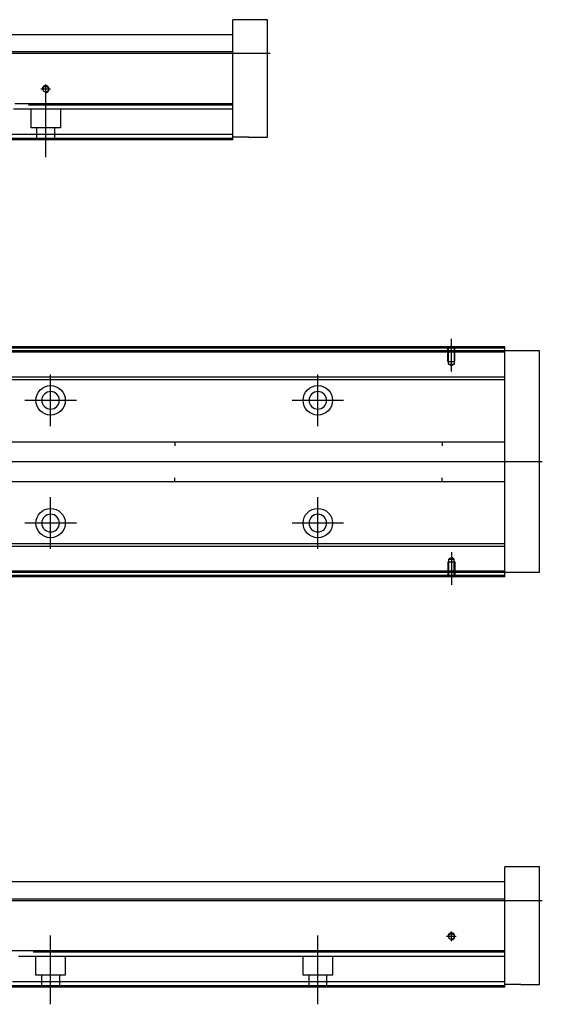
# Model space of a CAD drawing. Header units: millimetres. Extents: x 2891 to 6329, y -1599 to 860.
# Tile 16 of 37: x 3900 to 4095, y -243 to 126. Entities that reach past the tile are written whole.
import ezdxf
from ezdxf.lldxf.tags import DXFTag

# ---------------------------------------------------------------- set-up
doc = ezdxf.new("R2010")
doc.units = ezdxf.units.MM
doc.layers.get('0').update_dxf_attribs({"linetype": 'CONTINUOUS'})
tags = doc.linetypes.add('DASHED', pattern=[25.72, 12.86, -12.86]).pattern_tags.tags
tags[6:7] = [DXFTag(74, 4), DXFTag(75, 0), DXFTag(340, '0'), DXFTag(46, 0.0), DXFTag(50, 0.0), DXFTag(44, 0.0), DXFTag(45, 0.0)]
tags[4:5] = [DXFTag(74, 4), DXFTag(75, 0), DXFTag(340, '0'), DXFTag(46, 0.0), DXFTag(50, 0.0), DXFTag(44, 0.0), DXFTag(45, 0.0)]

msp = doc.modelspace()

# ---------------------------------------------------------------- linework, layer by layer
at = {"linetype": 'Continuous'}
for p, q in [((3992.29, 126.02), (3979.29, 126.02)), ((3979.29, 115.02), (3979.29, 126.02)), ((3992.29, 82.02), (3992.29, 126.02)), ((3824.69, 120.52), (3904.03, 120.52)), ((3904.03, 120.52), (3979.29, 120.52)), ((3979.29, 114.02), (3979.29, 115.02)), ((3902.46, 114.02), (3639.29, 114.02)), ((3979.29, 114.02), (3902.46, 114.02)), ((3979.29, 94.57), (3979.29, 114.02)), ((3979.29, 94.57), (3897.78, 94.57)), ((3979.29, 94.07), (3979.29, 94.57)), ((3979.29, 83.02), (3979.29, 94.07)), ((3979.29, 83.02), (3895, 83.02)), ((3979.29, 81.02), (3979.29, 83.02)), ((3985.29, 82.02), (3979.29, 82.02)), ((3985.29, 82.02), (3992.29, 82.02)), ((3979.29, 81.02), (3894.51, 81.02)), ((3912, 3.04), (3641.12, 3.04)), ((3911.76, 2.04), (3641.12, 2.04)), ((4081.12, 2.04), (3911.76, 2.04)), ((4081.12, 3.04), (3912, 3.04)), ((4081.12, 3.04), (4081.12, 3.54)), ((4081.12, 2.04), (4081.12, 3.04)), ((4094.12, 2.04), (4081.12, 2.04)), ((4081.12, -80.96), (4081.12, 2.04)), ((4094.12, -80.96), (4094.12, 2.04)), ((3909.4, -7.78), (3776.52, -7.78)), ((3909.16, -8.78), (3776.52, -8.78)), ((4081.12, -8.78), (3909.16, -8.78)), ((4081.12, -7.78), (3909.4, -7.78)), ((3775.32, -31.96), (4081.12, -31.96)), ((3957.62, -31.96), (3957.62, -33.46)), ((4057.62, -31.96), (4057.62, -33.46)), ((4081.12, -46.96), (3775.32, -46.96)), ((3957.62, -46.96), (3957.62, -45.46)), ((4057.62, -46.96), (4057.62, -45.46)), ((4081.12, -71.14), (3894.13, -71.14)), ((4081.12, -70.14), (3894.37, -70.14)), ((4081.12, -80.96), (3891.76, -80.96)), ((4094.12, -80.96), (4081.12, -80.96)), ((4081.12, -81.96), (4081.12, -80.96)), ((4081.12, -81.96), (3891.52, -81.96)), ((4081.12, -82.46), (4081.12, -81.96)), ((4094.12, -191.11), (4081.12, -191.11)), ((4081.12, -202.11), (4081.12, -191.11)), ((4094.12, -235.11), (4094.12, -191.11)), ((3776.52, -196.61), (3905.87, -196.61)), ((3905.87, -196.61), (4081.12, -196.61)), ((4081.12, -203.11), (4081.12, -202.11)), ((3904.3, -203.11), (3641.12, -203.11)), ((4081.12, -203.11), (3904.3, -203.11)), ((4081.12, -222.56), (4081.12, -203.11)), ((3899.61, -222.56), (3641.12, -222.56)), ((4081.12, -222.56), (3899.61, -222.56)), ((4081.12, -223.06), (4081.12, -222.56)), ((4081.12, -234.11), (4081.12, -223.06)), ((4081.12, -234.11), (3896.83, -234.11)), ((4081.12, -236.11), (4081.12, -234.11)), ((4087.12, -235.11), (4081.12, -235.11)), ((4087.12, -235.11), (4094.12, -235.11)), ((4081.12, -236.11), (3896.35, -236.11))]:
    msp.add_line(p, q, dxfattribs=at)
for p, q in [((3551.29, 113.52), (3993.29, 113.52)), ((4095.12, -39.5), (3553.12, -39.46)), ((3553.12, -203.61), (4095.12, -203.61))]:
    msp.add_line(p, q)
at = {"ltscale": 0.2}
for p, q in [((3911.09, 100.02), (3907.49, 100.02)), ((3909.29, 98.22), (3909.29, 101.82)), ((3909.29, 74.6), (3909.29, 100.35)), ((4061.12, -5.61), (4061.12, 6.54)), ((3911.12, -26.11), (3911.12, -6.81)), ((4011.12, -26.11), (4011.12, -6.81)), ((3920.77, -16.46), (3901.47, -16.46)), ((4020.77, -16.46), (4001.47, -16.46)), ((3911.12, -72.06), (3911.12, -52.76)), ((4011.12, -72.06), (4011.12, -52.76)), ((3920.77, -62.41), (3901.47, -62.41)), ((4020.77, -62.41), (4001.47, -62.41)), ((4061.12, -73.31), (4061.12, -85.46)), ((3911.12, -242.52), (3911.12, -216.77)), ((4011.12, -242.52), (4011.12, -216.77)), ((4062.92, -217.11), (4059.32, -217.11)), ((4061.12, -218.91), (4061.12, -215.31))]:
    msp.add_line(p, q, dxfattribs=at)
at = {"linetype": 'DASHED'}
for p, q in [((3979.29, 92.52), (3897.28, 92.52)), ((3903.79, 85.52), (3903.79, 92.52)), ((3914.79, 92.52), (3914.79, 85.52)), ((3914.79, 85.52), (3903.79, 85.52)), ((3905.99, 81.02), (3905.99, 85.52)), ((3912.59, 85.52), (3912.59, 81.02)), ((3979.29, 81.52), (3894.63, 81.52)), ((4081.12, 1.54), (3641.12, 1.54)), ((4081.12, -80.46), (3891.88, -80.46)), ((4081.12, -224.61), (3899.12, -224.61)), ((3905.62, -231.61), (3905.62, -224.61)), ((3916.62, -224.61), (3916.62, -231.61)), ((4005.62, -231.61), (4005.62, -224.61)), ((4016.62, -224.61), (4016.62, -231.61)), ((3916.62, -231.61), (3905.62, -231.61)), ((3907.82, -236.11), (3907.82, -231.61)), ((3914.42, -231.61), (3914.42, -236.11)), ((4016.62, -231.61), (4005.62, -231.61)), ((4007.82, -236.11), (4007.82, -231.61)), ((4014.42, -231.61), (4014.42, -236.11)), ((4081.12, -235.61), (3896.47, -235.61))]:
    msp.add_line(p, q, dxfattribs=at)
at = {"linetype": 'DASHED', "ltscale": 0.1}
for p, q in [((4059.82, -1.96), (4059.82, 3.04)), ((4060.05, -2.96), (4060.05, 3.04)), ((4062.2, 3.04), (4062.2, -2.96)), ((4062.42, -1.96), (4062.42, 3.04)), ((4059.82, -1.96), (4062.42, -1.96)), ((4061.12, -3.6), (4060.05, -2.96)), ((4060.05, -2.96), (4062.2, -2.96)), ((4062.2, -2.96), (4061.12, -3.6)), ((4059.82, -76.96), (4062.42, -76.96)), ((4059.82, -76.96), (4059.82, -81.96)), ((4061.12, -75.32), (4060.05, -75.96)), ((4060.05, -75.96), (4060.05, -81.96)), ((4060.05, -75.96), (4062.2, -75.96)), ((4062.2, -75.96), (4061.12, -75.32)), ((4062.2, -81.96), (4062.2, -75.96)), ((4062.42, -76.96), (4062.42, -81.96))]:
    msp.add_line(p, q, dxfattribs=at)
at = {"linetype": 'Continuous'}
for centre, radius in [((3909.29, 100.02), 1.07), ((3911.12, -16.46), 5.5), ((4011.12, -16.46), 5.5), ((3911.12, -62.41), 5.5), ((4011.12, -62.41), 5.5), ((4061.12, -217.11), 1.07)]:
    msp.add_circle(centre, radius, dxfattribs=at)
at = {"linetype": 'Continuous', "extrusion": (0, 0, -1)}
for centre in [(-3911.12, -16.46), (-4011.12, -16.46)]:
    msp.add_circle(centre, 3.3, dxfattribs=at)
at = {"linetype": 'Continuous', "extrusion": (-1e-16, 0, -1)}
for centre in [(-3911.12, -62.41), (-4011.12, -62.41)]:
    msp.add_circle(centre, 3.3, dxfattribs=at)
for centre in [(3909.29, 100.02), (4061.12, -217.11)]:
    msp.add_arc(centre, 1.3, 270, 180)
at = {"linetype": 'Continuous'}
for points in [[(3979.29, 94.07), (3902.8, 94.07)], [(3912.12, 3.54), (3641.12, 3.54)], [(4081.12, 3.54), (3912.12, 3.54)], [(4081.12, -82.46), (3891.4, -82.46)], [(4081.12, -223.06), (3904.64, -223.06)]]:
    msp.add_open_spline(points, degree=1, dxfattribs=at)

doc.saveas('drawing.dxf')
